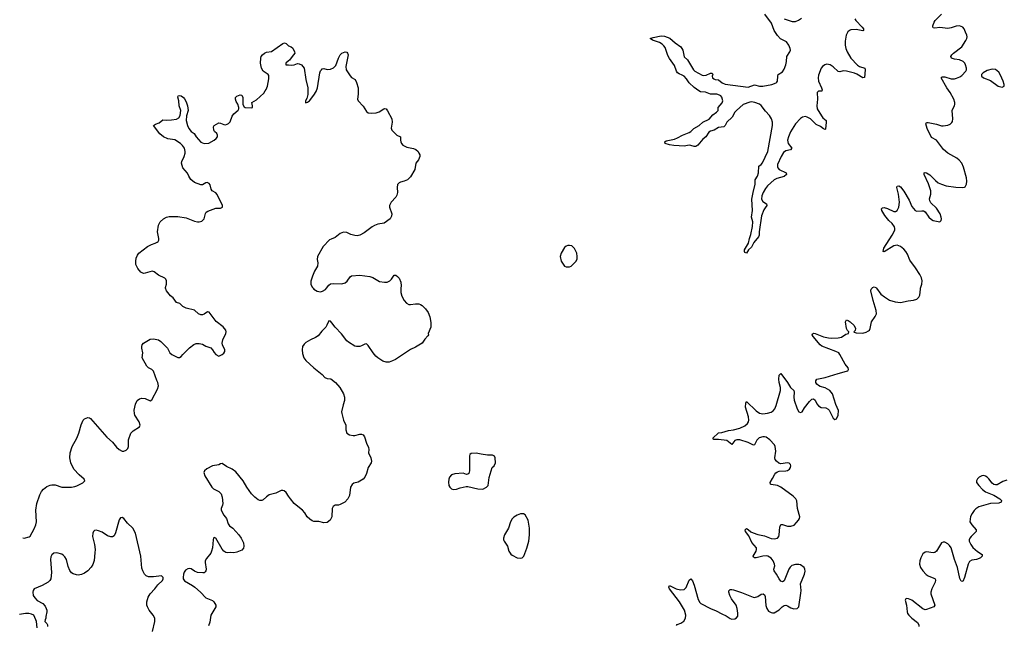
# Model space of a CAD drawing. Header units: inches. Extents: x 1954800 to 2060275, y 904969 to 1016298.
# Tile 32 of 77: x 1956717 to 1968738, y 955884 to 963281. Entities that reach past the tile are written whole.
import ezdxf

# ---------------------------------------------------------------- set-up
doc = ezdxf.new("R2010")
doc.units = ezdxf.units.IN
doc.header["$MEASUREMENT"] = 0
for name, color, linetype in [('B9955', 7, 'Continuous'), ('B9956', 7, 'Continuous'), ('B9965', 7, 'Continuous'), ('B9966', 7, 'Continuous')]:
    doc.layers.add(name, color=color, linetype=linetype)

msp = doc.modelspace()

# ---------------------------------------------------------------- linework, layer by layer
at = {"layer": 'B9955', "color": 6, "elevation": 600}
for points in [[(1956757, 956952), (1956770, 956950), (1956834, 956966), (1956845, 956975), (1956896, 957064), (1956916, 957110), (1956922, 957150), (1956914, 957290), (1956926, 957370), (1956963, 957477), (1956983, 957517), (1957010, 957549), (1957050, 957580), (1957090, 957597), (1957110, 957601), (1957150, 957598), (1957230, 957572), (1957350, 957571), (1957390, 957579), (1957414, 957586), (1957490, 957626), (1957511, 957650), (1957504, 957670), (1957443, 957723), (1957379, 957790), (1957340, 957870), (1957330, 957930), (1957334, 957990), (1957358, 958070), (1957416, 958170), (1957439, 958230), (1957468, 958332), (1957491, 958389), (1957510, 958408), (1957550, 958422), (1957570, 958419), (1957582, 958410), (1957781, 958181), (1957850, 958120), (1957900, 958060), (1957930, 958032), (1957970, 958012), (1957990, 958012), (1958017, 958023), (1958037, 958043), (1958046, 958070), (1958046, 958150), (1958076, 958230), (1958101, 958259), (1958179, 958310), (1958188, 958330), (1958177, 958370), (1958124, 958450), (1958117, 958470), (1958116, 958510), (1958123, 958550), (1958133, 958587), (1958150, 958629), (1958178, 958650), (1958210, 958657), (1958250, 958654), (1958310, 958624), (1958330, 958636), (1958399, 958770), (1958413, 958810), (1958404, 958850), (1958390, 958875), (1958350, 958987), (1958330, 959010), (1958290, 959028), (1958270, 959048), (1958211, 959150), (1958221, 959210), (1958208, 959270), (1958208, 959290), (1958214, 959310), (1958227, 959330), (1958310, 959378), (1958350, 959381), (1958410, 959372), (1958440, 959350), (1958510, 959283), (1958521, 959270), (1958550, 959210), (1958573, 959193), (1958650, 959154), (1958670, 959153), (1958690, 959166), (1958709, 959191), (1958790, 959274), (1958845, 959315), (1958870, 959326), (1958910, 959326), (1958950, 959318), (1958990, 959294), (1959050, 959272), (1959073, 959250), (1959090, 959218), (1959110, 959192), (1959150, 959172), (1959190, 959190), (1959210, 959209), (1959222, 959230), (1959222, 959250), (1959194, 959310), (1959189, 959330), (1959196, 959370), (1959234, 959450), (1959237, 959470), (1959233, 959490), (1959202, 959530), (1959115, 959595), (1959030, 959710), (1959010, 959713), (1958970, 959683), (1958950, 959676), (1958930, 959676), (1958902, 959690), (1958850, 959732), (1958750, 959759), (1958710, 959778), (1958673, 959813), (1958630, 959828), (1958590, 959884), (1958558, 959910), (1958508, 959970), (1958499, 960000)], [(1960000, 957463), (1959970, 957508), (1959945, 957525), (1959930, 957530), (1959910, 957529), (1959843, 957497), (1959764, 957476), (1959730, 957455), (1959690, 957415), (1959672, 957408), (1959650, 957410), (1959630, 957418), (1959590, 957448), (1959547, 957490), (1959489, 957570), (1959447, 957647), (1959358, 957758), (1959311, 957790), (1959242, 957822), (1959190, 957859), (1959170, 957856), (1959150, 957846), (1959070, 957834), (1959004, 957796), (1958972, 957770), (1958967, 957750), (1958977, 957710), (1959065, 957570), (1959084, 957550), (1959150, 957519), (1959176, 957490), (1959191, 957450), (1959198, 957370), (1959194, 957350), (1959175, 957310), (1959176, 957290), (1959210, 957231), (1959242, 957190), (1959264, 957124), (1959278, 957098), (1959321, 957070), (1959394, 956990), (1959422, 956950), (1959448, 956890), (1959455, 956850), (1959450, 956826), (1959430, 956802), (1959370, 956778), (1959330, 956770), (1959286, 956774), (1959250, 956768), (1959233, 956773), (1959210, 956788), (1959190, 956816), (1959110, 956947), (1959090, 956958), (1959083, 956950), (1959078, 956930), (1959070, 956830), (1959061, 956790), (1959050, 956765), (1958999, 956701), (1958982, 956670), (1958980, 956650), (1958992, 956570), (1958990, 956550), (1958982, 956538), (1958970, 956527), (1958955, 956525), (1958890, 956528), (1958850, 956547), (1958810, 956573), (1958790, 956578), (1958770, 956573), (1958743, 956557), (1958726, 956534), (1958716, 956510), (1958712, 956470), (1958715, 956450), (1958728, 956428), (1958828, 956370), (1958854, 956350), (1958924, 956290), (1958990, 956218), (1959070, 956189), (1959089, 956170), (1959110, 956130), (1959112, 956110), (1959052, 956008), (1959037, 955923), (1959021, 955879)], [(1958337, 955810), (1958369, 955930), (1958367, 955970), (1958348, 956008), (1958298, 956070), (1958276, 956110), (1958270, 956130), (1958269, 956170), (1958287, 956230), (1958311, 956270), (1958369, 956331), (1958403, 956377), (1958461, 956430), (1958470, 956450), (1958469, 956469), (1958448, 956488), (1958350, 956475), (1958290, 956478), (1958263, 956490), (1958242, 956510), (1958220, 956550), (1958210, 956581), (1958195, 956730), (1958131, 957011), (1958100, 957070), (1958033, 957133), (1957990, 957187), (1957970, 957199), (1957950, 957198), (1957930, 957171), (1957887, 957013), (1957870, 956979), (1957850, 956966), (1957830, 956965), (1957790, 956979), (1957723, 957023), (1957680, 957040), (1957650, 957048), (1957630, 957043), (1957617, 957030), (1957609, 957010), (1957606, 956970), (1957630, 956870), (1957637, 956810), (1957636, 956770), (1957625, 956675), (1957610, 956627), (1957590, 956593), (1957550, 956548), (1957510, 956520), (1957470, 956504), (1957430, 956498), (1957410, 956499), (1957370, 956512), (1957350, 956526), (1957330, 956554), (1957310, 956603), (1957287, 956687), (1957270, 956719), (1957250, 956742), (1957230, 956754), (1957170, 956770), (1957136, 956764), (1957110, 956747), (1957098, 956722), (1957093, 956687), (1957105, 956530), (1957099, 956450), (1957086, 956430), (1957063, 956410), (1956990, 956370), (1956895, 956330), (1956881, 956310), (1956877, 956290), (1956883, 956250), (1956901, 956221), (1956930, 956189), (1956998, 956150), (1957030, 956118), (1957042, 956090), (1957049, 956070), (1957049, 956050), (1957035, 955990), (1957038, 955970), (1957028, 955950), (1957026, 955930), (1957050, 955906), (1957058, 955890), (1957055, 955870)], [(1956930, 955854), (1956923, 955930), (1956913, 955953), (1956888, 956008), (1956862, 956022), (1956828, 956028), (1956790, 956029), (1956717, 956016)]]:
    msp.add_lwpolyline(points, dxfattribs=at)
at = {"layer": 'B9956', "color": 6, "elevation": 600}
for points in [[(1958499, 960000), (1958496, 960010), (1958508, 960050), (1958508, 960090), (1958501, 960110), (1958490, 960123), (1958410, 960161), (1958360, 960200), (1958334, 960210), (1958250, 960183), (1958230, 960181), (1958196, 960196), (1958160, 960240), (1958137, 960290), (1958134, 960330), (1958141, 960370), (1958154, 960406), (1958171, 960430), (1958278, 960510), (1958326, 960534), (1958372, 960550), (1958397, 960563), (1958407, 960573), (1958414, 960586), (1958415, 960610), (1958399, 960690), (1958411, 960770), (1958431, 960810), (1958472, 960850), (1958511, 960869), (1958544, 960876), (1958650, 960878), (1958750, 960861), (1958850, 960819), (1958890, 960810), (1958910, 960810), (1958939, 960821), (1958968, 960850), (1958985, 960915), (1958995, 960930), (1959016, 960944), (1959110, 960978), (1959170, 960978), (1959193, 960990), (1959194, 961010), (1959130, 961144), (1959110, 961166), (1959067, 961190), (1959056, 961210), (1959044, 961264), (1959030, 961282), (1959008, 961292), (1958990, 961287), (1958950, 961265), (1958930, 961265), (1958850, 961294), (1958808, 961330), (1958781, 961370), (1958765, 961405), (1958711, 961470), (1958691, 961530), (1958696, 961550), (1958727, 961610), (1958736, 961650), (1958736, 961670), (1958731, 961710), (1958706, 961746), (1958679, 961770), (1958610, 961813), (1958524, 961824), (1958471, 961850), (1958428, 961888), (1958352, 961990), (1958375, 962005), (1958421, 962019), (1958463, 962057), (1958510, 962053), (1958570, 962056), (1958630, 962065), (1958659, 962081), (1958676, 962110), (1958684, 962170), (1958665, 962230), (1958659, 962290), (1958647, 962333), (1958654, 962350), (1958670, 962353), (1958690, 962349), (1958716, 962330), (1958730, 962313), (1958750, 962277), (1958765, 962230), (1958776, 962170), (1958754, 962105), (1958749, 962051), (1958764, 961990), (1958781, 961950), (1958810, 961915), (1958849, 961890), (1958870, 961849), (1958930, 961785), (1958970, 961767), (1959026, 961774), (1959090, 961809), (1959116, 961830), (1959133, 961850), (1959132, 961870), (1959123, 961890), (1959096, 961916), (1959088, 961930), (1959083, 961970), (1959092, 961990), (1959150, 962019), (1959170, 962018), (1959210, 962001), (1959230, 961998), (1959250, 962003), (1959267, 962013), (1959285, 962035), (1959310, 962103), (1959331, 962130), (1959385, 962175), (1959391, 962190), (1959391, 962210), (1959382, 962250), (1959362, 962282), (1959351, 962310), (1959352, 962330), (1959370, 962348), (1959410, 962362), (1959430, 962358), (1959441, 962330), (1959443, 962243), (1959456, 962216), (1959470, 962208), (1959550, 962204), (1959558, 962210), (1959561, 962230), (1959551, 962270), (1959610, 962303), (1959697, 962383), (1959716, 962410), (1959728, 962430), (1959742, 962470), (1959757, 962557), (1959758, 962598), (1959751, 962611), (1959690, 962651), (1959671, 962690), (1959657, 962750), (1959661, 962810), (1959667, 962830), (1959681, 962850), (1959706, 962870), (1959730, 962883), (1959790, 962893), (1959930, 962989), (1959950, 962998), (1959970, 962988), (1960000, 962960)], [(1960000, 962777), (1959966, 962750), (1959966, 962730), (1960000, 962728)]]:
    msp.add_lwpolyline(points, dxfattribs=at)
at = {"layer": 'B9965', "color": 6}
for points, elevation in [([(1961372, 960000), (1961371, 959989), (1961372, 959950), (1961384, 959904), (1961411, 959851), (1961439, 959819), (1961470, 959803), (1961490, 959801), (1961549, 959809), (1961589, 959809), (1961610, 959804), (1961630, 959789), (1961670, 959749), (1961703, 959703), (1961724, 959650), (1961736, 959584), (1961735, 959525), (1961704, 959450), (1961707, 959430), (1961702, 959418), (1961663, 959377), (1961630, 959330), (1961550, 959283), (1961487, 959253), (1961429, 959210), (1961305, 959130), (1961270, 959113), (1961230, 959100), (1961190, 959099), (1961150, 959110), (1961090, 959151), (1961067, 959170), (1961033, 959210), (1960970, 959301), (1960950, 959320), (1960930, 959319), (1960890, 959296), (1960870, 959290), (1960830, 959289), (1960810, 959295), (1960730, 959343), (1960710, 959360), (1960645, 959445), (1960567, 959527), (1960530, 959579), (1960510, 959598), (1960490, 959602), (1960469, 959550), (1960454, 959526), (1960404, 959476), (1960360, 959420), (1960330, 959399), (1960268, 959372), (1960210, 959337), (1960190, 959319), (1960170, 959290), (1960164, 959250), (1960170, 959202), (1960188, 959150), (1960210, 959118), (1960308, 959028), (1960410, 958947), (1960444, 958910), (1960470, 958898), (1960514, 958894), (1960571, 958850), (1960625, 958790), (1960672, 958710), (1960682, 958670), (1960683, 958630), (1960665, 958575), (1960648, 958490), (1960649, 958470), (1960670, 958390), (1960698, 958330), (1960701, 958270), (1960711, 958231), (1960742, 958210), (1960790, 958203), (1960810, 958202), (1960870, 958220), (1960890, 958219), (1960909, 958210), (1960926, 958186), (1960952, 958110), (1960977, 958057), (1960981, 958030), (1960977, 957990), (1961006, 957930), (1961013, 957890), (1961010, 957870), (1960970, 957810), (1960950, 957739), (1960930, 957694), (1960910, 957670), (1960870, 957643), (1960850, 957633), (1960798, 957622), (1960775, 957605), (1960756, 957570), (1960743, 957470), (1960724, 957430), (1960686, 957390), (1960630, 957360), (1960610, 957352), (1960570, 957350), (1960544, 957336), (1960531, 957310), (1960530, 957210), (1960517, 957183), (1960509, 957170), (1960470, 957141), (1960430, 957136), (1960371, 957151), (1960310, 957154), (1960290, 957161), (1960261, 957181), (1960228, 957210), (1960199, 957259), (1960172, 957292), (1960093, 957350), (1960070, 957372), (1960022, 957430), (1960000, 957463)], 600), ([(1960301, 960000), (1960310, 959991), (1960350, 959967), (1960390, 959957), (1960416, 959964), (1960450, 959984), (1960462, 960000)], 600), ([(1964736, 955884), (1964746, 955894), (1964790, 955910), (1964824, 955936), (1964846, 955970), (1964848, 956010), (1964833, 956070), (1964811, 956110), (1964772, 956172), (1964652, 956330), (1964643, 956350), (1964650, 956369), (1964730, 956330), (1964750, 956324), (1964790, 956318), (1964830, 956323), (1964853, 956347), (1964890, 956434), (1964911, 956451), (1964930, 956429), (1964953, 956373), (1964999, 956199), (1965021, 956161), (1965032, 956150), (1965150, 956089), (1965222, 956062), (1965290, 956024), (1965342, 956002), (1965390, 955969), (1965410, 955961), (1965450, 955963), (1965470, 955974), (1965484, 955996), (1965486, 956034), (1965477, 956090), (1965465, 956130), (1965407, 956207), (1965386, 956250), (1965375, 956290), (1965376, 956304), (1965390, 956321), (1965410, 956323), (1965430, 956318), (1965530, 956285), (1965670, 956228), (1965690, 956223), (1965730, 956238), (1965770, 956265), (1965793, 956270), (1965810, 956258), (1965817, 956237), (1965828, 956128), (1965838, 956090), (1965859, 956059), (1965890, 956039), (1965910, 956035), (1965930, 956038), (1965990, 956075), (1966028, 956112), (1966050, 956126), (1966070, 956129), (1966090, 956124), (1966130, 956099), (1966170, 956084), (1966210, 956089), (1966229, 956111), (1966255, 956275), (1966257, 956310), (1966251, 956390), (1966298, 956510), (1966305, 956545), (1966304, 956570), (1966293, 956590), (1966250, 956621), (1966229, 956629), (1966190, 956629), (1966146, 956614), (1966124, 956596), (1966107, 956570), (1966051, 956429), (1966030, 956415), (1966010, 956425), (1965990, 956451), (1965958, 956510), (1965928, 956550), (1965926, 956570), (1965935, 956610), (1965934, 956630), (1965918, 956670), (1965890, 956704), (1965850, 956728), (1965830, 956733), (1965790, 956730), (1965710, 956707), (1965689, 956709), (1965678, 956718), (1965672, 956730), (1965707, 956790), (1965712, 956810), (1965711, 956830), (1965656, 956896), (1965618, 956978), (1965580, 957030), (1965576, 957050), (1965590, 957066), (1965610, 957055), (1965645, 957025), (1965670, 957013), (1965730, 956995), (1965810, 956979), (1965890, 956944), (1965930, 956939), (1965967, 956950), (1965986, 956970), (1965991, 956989), (1965997, 957083), (1966010, 957114), (1966030, 957116), (1966090, 957095), (1966130, 957094), (1966171, 957109), (1966202, 957138), (1966227, 957170), (1966239, 957190), (1966243, 957210), (1966213, 957310), (1966206, 957406), (1966194, 957430), (1966160, 957460), (1966010, 957571), (1965970, 957590), (1965890, 957605), (1965883, 957610), (1965879, 957630), (1965910, 957677), (1965936, 957730), (1965950, 957746), (1965970, 957759), (1965990, 957765), (1966070, 957769), (1966090, 957774), (1966114, 957790), (1966128, 957810), (1966133, 957830), (1966128, 957850), (1966110, 957864), (1966090, 957867), (1966010, 957857), (1965985, 957865), (1965955, 957890), (1965941, 957910), (1965936, 957930), (1965949, 958010), (1965942, 958070), (1965933, 958090), (1965876, 958150), (1965830, 958182), (1965810, 958188), (1965790, 958187), (1965747, 958173), (1965716, 958144), (1965690, 958087), (1965676, 958084), (1965610, 958117), (1965510, 958150), (1965471, 958149), (1965450, 958140), (1965410, 958094), (1965350, 958142), (1965250, 958155), (1965193, 958153), (1965181, 958170), (1965247, 958233), (1965290, 958240), (1965370, 958265), (1965430, 958271), (1965510, 958292), (1965570, 958321), (1965604, 958350), (1965616, 958370), (1965620, 958390), (1965614, 958430), (1965580, 958550), (1965581, 958599), (1965590, 958618), (1965710, 958503), (1965750, 958474), (1965790, 958468), (1965846, 958474), (1965890, 958488), (1965915, 958505), (1965936, 958530), (1965953, 958567), (1966004, 958750), (1966005, 958790), (1965990, 958850), (1965985, 958890), (1965990, 958939), (1966010, 958961), (1966091, 958850), (1966128, 958790), (1966169, 958750), (1966174, 958730), (1966167, 958670), (1966173, 958633), (1966210, 958528), (1966230, 958493), (1966250, 958483), (1966270, 958490), (1966300, 958540), (1966361, 958619), (1966390, 958647), (1966410, 958652), (1966430, 958635), (1966450, 958590), (1966470, 958563), (1966504, 958544), (1966559, 958539), (1966586, 958526), (1966600, 958510), (1966650, 958414), (1966670, 958399), (1966690, 958405), (1966711, 958450), (1966712, 958508), (1966682, 958582), (1966642, 958710), (1966607, 958750), (1966579, 958770), (1966550, 958783), (1966490, 958800), (1966470, 958813), (1966450, 958831), (1966439, 958850), (1966436, 958870), (1966450, 958891), (1966550, 958909), (1966710, 958961), (1966813, 958987), (1966827, 958993), (1966836, 959010), (1966830, 959030), (1966795, 959075), (1966732, 959190), (1966716, 959210), (1966681, 959230), (1966510, 959293), (1966490, 959310), (1966406, 959410), (1966394, 959430), (1966396, 959444), (1966408, 959452), (1966430, 959450), (1966530, 959408), (1966590, 959394), (1966630, 959391), (1966710, 959396), (1966750, 959403), (1966802, 959438), (1966837, 959450), (1966840, 959470), (1966823, 959483), (1966811, 959510), (1966800, 959590), (1966810, 959613), (1966830, 959607), (1966858, 959590), (1966904, 959544), (1966920, 959510), (1966916, 959484), (1966901, 959470), (1966906, 959466), (1966930, 959458), (1967010, 959454), (1967050, 959464), (1967081, 959479), (1967093, 959490), (1967101, 959510), (1967116, 959590), (1967163, 959657), (1967176, 959690), (1967175, 959730), (1967135, 959850), (1967109, 959970), (1967114, 959990), (1967123, 960000)], 500), ([(1967177, 960000), (1967230, 959930), (1967276, 959896), (1967337, 959857), (1967406, 959834), (1967470, 959825), (1967566, 959846), (1967630, 959854), (1967670, 959868), (1967693, 959890), (1967705, 959915), (1967713, 959990), (1967716, 960000)], 500), ([(1968770, 957656), (1968720, 957640), (1968650, 957598), (1968630, 957598), (1968610, 957604), (1968590, 957619), (1968550, 957672), (1968530, 957693), (1968510, 957705), (1968490, 957712), (1968462, 957710), (1968430, 957694), (1968410, 957675), (1968399, 957650), (1968399, 957630), (1968425, 957590), (1968470, 957541), (1968510, 957516), (1968610, 957475), (1968683, 957430), (1968704, 957410), (1968700, 957390), (1968670, 957377), (1968570, 957372), (1968428, 957332), (1968392, 957308), (1968370, 957285), (1968344, 957250), (1968327, 957213), (1968317, 957150), (1968341, 957110), (1968395, 957050), (1968396, 957030), (1968332, 956970), (1968317, 956950), (1968310, 956930), (1968311, 956910), (1968329, 956870), (1968355, 956835), (1968410, 956785), (1968469, 956750), (1968467, 956730), (1968447, 956710), (1968430, 956700), (1968399, 956690), (1968340, 956680), (1968315, 956665), (1968298, 956630), (1968253, 956467), (1968230, 956418), (1968210, 956425), (1968195, 956455), (1968166, 956590), (1968128, 956690), (1968090, 956830), (1968070, 956861), (1968050, 956880), (1968010, 956901), (1967990, 956901), (1967970, 956890), (1967910, 956791), (1967890, 956775), (1967870, 956770), (1967790, 956781), (1967770, 956776), (1967743, 956757), (1967717, 956710), (1967706, 956670), (1967703, 956630), (1967715, 956590), (1967743, 956550), (1967785, 956505), (1967808, 956488), (1967879, 956459), (1967892, 956450), (1967896, 956436), (1967893, 956410), (1967852, 956330), (1967842, 956290), (1967843, 956270), (1967888, 956130), (1967876, 956110), (1967790, 956078), (1967770, 956075), (1967745, 956085), (1967608, 956190), (1967570, 956209), (1967548, 956212), (1967534, 956206), (1967529, 956190), (1967544, 956130), (1967552, 956050), (1967558, 956030), (1967571, 956010), (1967610, 955970), (1967677, 955917), (1967693, 955890), (1967693, 955870)], 500)]:
    msp.add_lwpolyline(points, dxfattribs=dict(at, elevation=elevation))
at = {"layer": 'B9965', "color": 6, "elevation": 600}
for points in [[(1962290, 957987), (1962230, 957981), (1962211, 957970), (1962207, 957953), (1962209, 957771), (1962200, 957740), (1962190, 957729), (1962173, 957727), (1962130, 957741), (1962030, 957734), (1961990, 957721), (1961965, 957695), (1961955, 957670), (1961953, 957633), (1961958, 957590), (1961968, 957570), (1961979, 957559), (1961990, 957550), (1962010, 957545), (1962050, 957549), (1962095, 957565), (1962170, 957580), (1962190, 957579), (1962310, 957551), (1962370, 957548), (1962418, 957570), (1962435, 957590), (1962449, 957690), (1962484, 957810), (1962510, 957833), (1962526, 957870), (1962523, 957930), (1962512, 957950), (1962490, 957962), (1962430, 957963), (1962353, 957973)], [(1962850, 957246), (1962830, 957245), (1962790, 957230), (1962750, 957206), (1962730, 957184), (1962710, 957150), (1962684, 957070), (1962638, 956990), (1962624, 956950), (1962622, 956930), (1962631, 956910), (1962671, 956851), (1962691, 956791), (1962714, 956754), (1962730, 956739), (1962790, 956710), (1962830, 956703), (1962850, 956707), (1962873, 956727), (1962910, 956828), (1962933, 956910), (1962942, 956990), (1962940, 957070), (1962925, 957170), (1962890, 957232), (1962870, 957244)]]:
    msp.add_lwpolyline(points, close=True, dxfattribs=at)
at = {"layer": 'B9966', "color": 6}
for points, elevation in [([(1966915, 963290), (1966927, 963270), (1967002, 963190), (1967017, 963170), (1967020, 963150), (1967010, 963146), (1966992, 963148), (1966930, 963162), (1966865, 963155), (1966850, 963150), (1966828, 963132), (1966807, 963090), (1966797, 963017), (1966797, 962970), (1966804, 962930), (1966818, 962890), (1966865, 962810), (1966947, 962727), (1966970, 962710), (1967034, 962690), (1967038, 962670), (1967030, 962573), (1967010, 962570), (1966936, 962616), (1966908, 962628), (1966810, 962652), (1966770, 962656), (1966730, 962645), (1966710, 962647), (1966650, 962705), (1966610, 962729), (1966590, 962735), (1966570, 962736), (1966548, 962730), (1966518, 962710), (1966503, 962690), (1966470, 962605), (1966464, 962570), (1966469, 962530), (1966508, 962450), (1966515, 962425), (1966511, 962409), (1966470, 962408), (1966455, 962390), (1966459, 962310), (1966448, 962230), (1966455, 962190), (1966505, 962105), (1966523, 962083), (1966563, 962050), (1966565, 962030), (1966555, 961945), (1966550, 961938), (1966530, 961947), (1966495, 961975), (1966441, 962001), (1966370, 962068), (1966330, 962091), (1966310, 962097), (1966274, 962090), (1966250, 962075), (1966187, 962010), (1966129, 961910), (1966104, 961850), (1966093, 961810), (1966098, 961770), (1966145, 961710), (1966129, 961691), (1966070, 961678), (1966042, 961658), (1966013, 961610), (1965971, 961510), (1965970, 961485), (1965975, 961470), (1965990, 961452), (1966073, 961410), (1966078, 961390), (1966050, 961367), (1965960, 961340), (1965930, 961325), (1965847, 961250), (1965822, 961218), (1965793, 961170), (1965776, 961130), (1965772, 961090), (1965790, 961061), (1965836, 961030), (1965840, 961010), (1965817, 960983), (1965803, 960957), (1965775, 960885), (1965745, 960690), (1965745, 960650), (1965738, 960630), (1965682, 960558), (1965650, 960502), (1965615, 960470), (1965590, 960429), (1965570, 960437), (1965566, 960450), (1965568, 960470), (1965616, 960550), (1965627, 960610), (1965644, 960656), (1965664, 960756), (1965668, 960810), (1965652, 960870), (1965664, 960950), (1965656, 961090), (1965671, 961171), (1965696, 961270), (1965695, 961325), (1965723, 961370), (1965736, 961410), (1965740, 961490), (1965770, 961513), (1965787, 961533), (1965850, 961670), (1965908, 961990), (1965907, 962030), (1965896, 962070), (1965871, 962110), (1965823, 962163), (1965771, 962231), (1965750, 962249), (1965693, 962270), (1965650, 962276), (1965630, 962274), (1965550, 962244), (1965468, 962172), (1965449, 962150), (1965416, 962090), (1965351, 962030), (1965330, 961990), (1965312, 961970), (1965250, 961962), (1965195, 961930), (1965150, 961918), (1965132, 961908), (1965096, 961850), (1965059, 961821), (1964998, 961750), (1964970, 961731), (1964950, 961731), (1964910, 961746), (1964890, 961749), (1964830, 961734), (1964770, 961742), (1964703, 961743), (1964650, 961752), (1964597, 961770), (1964592, 961790), (1964610, 961800), (1964710, 961821), (1964750, 961837), (1964811, 961870), (1964890, 961901), (1964910, 961915), (1964947, 961953), (1965011, 961989), (1965057, 962030), (1965134, 962066), (1965180, 962120), (1965223, 962150), (1965243, 962170), (1965245, 962210), (1965295, 962265), (1965303, 962290), (1965290, 962334), (1965278, 962350), (1965260, 962360), (1965230, 962371), (1965150, 962373), (1965090, 962396), (1965030, 962401), (1965009, 962410), (1964950, 962451), (1964890, 962511), (1964858, 962558), (1964830, 962589), (1964805, 962605), (1964770, 962619), (1964750, 962633), (1964738, 962650), (1964710, 962720), (1964650, 962807), (1964630, 962845), (1964599, 962939), (1964583, 962963), (1964562, 962982), (1964530, 963002), (1964441, 963030), (1964414, 963050), (1964450, 963064), (1964550, 963082), (1964590, 963080), (1964656, 963056), (1964718, 962998), (1964790, 962948), (1964813, 962910), (1964830, 962827), (1964870, 962790), (1964942, 962670), (1964960, 962650), (1965050, 962603), (1965070, 962597), (1965098, 962602), (1965150, 962626), (1965170, 962627), (1965178, 962610), (1965173, 962590), (1965176, 962570), (1965190, 962557), (1965209, 962549), (1965250, 962544), (1965293, 962510), (1965330, 962492), (1965610, 962458), (1965690, 962486), (1965749, 962469), (1965790, 962469), (1965898, 962490), (1965951, 962509), (1965962, 962518), (1965970, 962531), (1965973, 962590), (1965978, 962610), (1966030, 962644), (1966050, 962678), (1966071, 962730), (1966080, 962770), (1966084, 962830), (1966120, 962890), (1966127, 962910), (1966125, 962930), (1966106, 962970), (1966077, 963010), (1966007, 963047), (1965967, 963087), (1965930, 963150), (1965897, 963237), (1965816, 963350)], 500), ([(1967716, 960000), (1967730, 960050), (1967734, 960090), (1967727, 960127), (1967706, 960170), (1967652, 960252), (1967583, 960343), (1967556, 960416), (1967536, 960450), (1967510, 960479), (1967471, 960510), (1967430, 960527), (1967390, 960517), (1967270, 960446), (1967259, 960450), (1967268, 960490), (1967369, 960650), (1967400, 960710), (1967403, 960730), (1967397, 960750), (1967370, 960790), (1967327, 960830), (1967278, 960890), (1967243, 960950), (1967239, 960970), (1967250, 960982), (1967270, 960986), (1967310, 960974), (1967390, 960940), (1967410, 960938), (1967432, 960950), (1967451, 960990), (1967459, 961050), (1967447, 961150), (1967425, 961230), (1967431, 961249), (1967450, 961253), (1967470, 961241), (1967510, 961188), (1967577, 961077), (1967610, 961000), (1967650, 960951), (1967670, 960944), (1967730, 960948), (1967750, 960945), (1967772, 960932), (1967818, 960870), (1967850, 960840), (1967870, 960829), (1967950, 960810), (1967968, 960830), (1967971, 960850), (1967969, 960870), (1967953, 960910), (1967910, 960978), (1967843, 961043), (1967828, 961070), (1967826, 961094), (1967843, 961150), (1967841, 961190), (1967814, 961274), (1967759, 961390), (1967760, 961410), (1967770, 961415), (1967790, 961410), (1967830, 961385), (1967896, 961316), (1967930, 961290), (1967970, 961270), (1968030, 961251), (1968146, 961234), (1968230, 961231), (1968250, 961235), (1968259, 961241), (1968275, 961270), (1968279, 961310), (1968275, 961350), (1968241, 961481), (1968219, 961530), (1968186, 961566), (1968157, 961590), (1968049, 961649), (1967997, 961697), (1967910, 961808), (1967850, 961840), (1967798, 961950), (1967780, 962010), (1967790, 962024), (1967810, 962024), (1967910, 962004), (1967970, 961985), (1967990, 961984), (1968050, 961993), (1968076, 962004), (1968097, 962023), (1968104, 962036), (1968108, 962070), (1968101, 962170), (1968108, 962192), (1968128, 962230), (1968134, 962250), (1968133, 962270), (1968120, 962310), (1968078, 962390), (1968036, 962450), (1967967, 962570), (1967979, 962581), (1967990, 962584), (1968010, 962582), (1968090, 962558), (1968130, 962559), (1968155, 962565), (1968197, 962583), (1968220, 962600), (1968267, 962650), (1968278, 962670), (1968277, 962690), (1968265, 962730), (1968255, 962750), (1968237, 962770), (1968190, 962792), (1968130, 962798), (1968105, 962805), (1968093, 962810), (1968087, 962830), (1968097, 962850), (1968117, 962870), (1968219, 962950), (1968270, 963025), (1968281, 963050), (1968283, 963070), (1968282, 963090), (1968266, 963130), (1968247, 963167), (1968230, 963188), (1968210, 963199), (1968190, 963204), (1968150, 963203), (1968090, 963181), (1968050, 963174), (1967950, 963187), (1967890, 963178), (1967870, 963182), (1967865, 963190), (1967866, 963206), (1967881, 963250), (1967894, 963270), (1967972, 963350)], 500), ([(1966050, 963292), (1966110, 963269), (1966150, 963259), (1966190, 963258), (1966227, 963273), (1966260, 963300)], 500), ([(1960000, 962960), (1960000, 962960), (1960030, 962949), (1960052, 962932), (1960074, 962890), (1960077, 962870), (1960042, 962830), (1960013, 962787), (1960000, 962777)], 600), ([(1960000, 962728), (1960030, 962726), (1960070, 962729), (1960110, 962745), (1960130, 962743), (1960157, 962730), (1960189, 962690), (1960211, 962550), (1960234, 962450), (1960234, 962366), (1960223, 962317), (1960206, 962290), (1960206, 962270), (1960210, 962266), (1960230, 962272), (1960256, 962290), (1960310, 962360), (1960337, 962403), (1960354, 962450), (1960382, 962630), (1960390, 962656), (1960401, 962670), (1960410, 962681), (1960430, 962684), (1960470, 962672), (1960510, 962676), (1960550, 962694), (1960577, 962723), (1960610, 962810), (1960630, 962850), (1960650, 962870), (1960670, 962881), (1960690, 962888), (1960710, 962882), (1960721, 962870), (1960726, 962850), (1960700, 962710), (1960703, 962670), (1960750, 962595), (1960770, 962575), (1960811, 962551), (1960830, 962514), (1960850, 962450), (1960850, 962370), (1960842, 962310), (1960849, 962289), (1960910, 962224), (1960950, 962158), (1960970, 962144), (1961010, 962137), (1961070, 962141), (1961106, 962154), (1961161, 962190), (1961170, 962194), (1961192, 962190), (1961209, 962169), (1961261, 962070), (1961263, 962030), (1961254, 961954), (1961261, 961930), (1961323, 961870), (1961367, 961850), (1961366, 961810), (1961371, 961790), (1961379, 961770), (1961395, 961750), (1961445, 961725), (1961527, 961707), (1961555, 961695), (1961581, 961670), (1961592, 961652), (1961601, 961630), (1961601, 961610), (1961587, 961570), (1961552, 961528), (1961540, 961450), (1961490, 961363), (1961450, 961324), (1961412, 961308), (1961365, 961295), (1961350, 961288), (1961331, 961269), (1961324, 961230), (1961328, 961170), (1961323, 961137), (1961308, 961112), (1961253, 961050), (1961233, 961010), (1961233, 960990), (1961259, 960910), (1961258, 960882), (1961241, 960850), (1961165, 960795), (1961090, 960783), (1961050, 960767), (1961020, 960750), (1960923, 960677), (1960870, 960649), (1960839, 960641), (1960810, 960643), (1960759, 960659), (1960710, 960682), (1960670, 960685), (1960630, 960669), (1960570, 960620), (1960518, 960602), (1960499, 960590), (1960423, 960510), (1960355, 960390), (1960348, 960350), (1960356, 960310), (1960353, 960270), (1960318, 960210), (1960291, 960150), (1960271, 960089), (1960270, 960050), (1960290, 960012), (1960301, 960000)], 600), ([(1960462, 960000), (1960490, 960037), (1960510, 960053), (1960550, 960059), (1960650, 960056), (1960692, 960068), (1960714, 960086), (1960750, 960141), (1960770, 960154), (1960870, 960161), (1960990, 960145), (1961030, 960131), (1961110, 960085), (1961170, 960073), (1961203, 960077), (1961236, 960090), (1961258, 960110), (1961290, 960160), (1961310, 960161), (1961330, 960146), (1961350, 960122), (1961370, 960076), (1961376, 960030), (1961372, 960000)], 600), ([(1967123, 960000), (1967130, 960008), (1967150, 960019), (1967170, 960009), (1967177, 960000)], 500)]:
    msp.add_lwpolyline(points, dxfattribs=dict(at, elevation=elevation))
for points, elevation in [([(1968590, 962676), (1968530, 962658), (1968480, 962630), (1968459, 962610), (1968460, 962590), (1968482, 962570), (1968570, 962536), (1968663, 962470), (1968710, 962457), (1968730, 962463), (1968736, 962470), (1968738, 962490), (1968724, 962530), (1968690, 962604), (1968670, 962638), (1968630, 962672)], 500), ([(1963430, 960524), (1963410, 960524), (1963390, 960515), (1963370, 960498), (1963328, 960430), (1963316, 960390), (1963328, 960330), (1963361, 960281), (1963370, 960270), (1963390, 960262), (1963430, 960262), (1963450, 960271), (1963510, 960330), (1963522, 960358), (1963525, 960390), (1963518, 960430), (1963490, 960485), (1963457, 960517)], 600)]:
    msp.add_lwpolyline(points, close=True, dxfattribs=dict(at, elevation=elevation))

doc.saveas('drawing.dxf')
